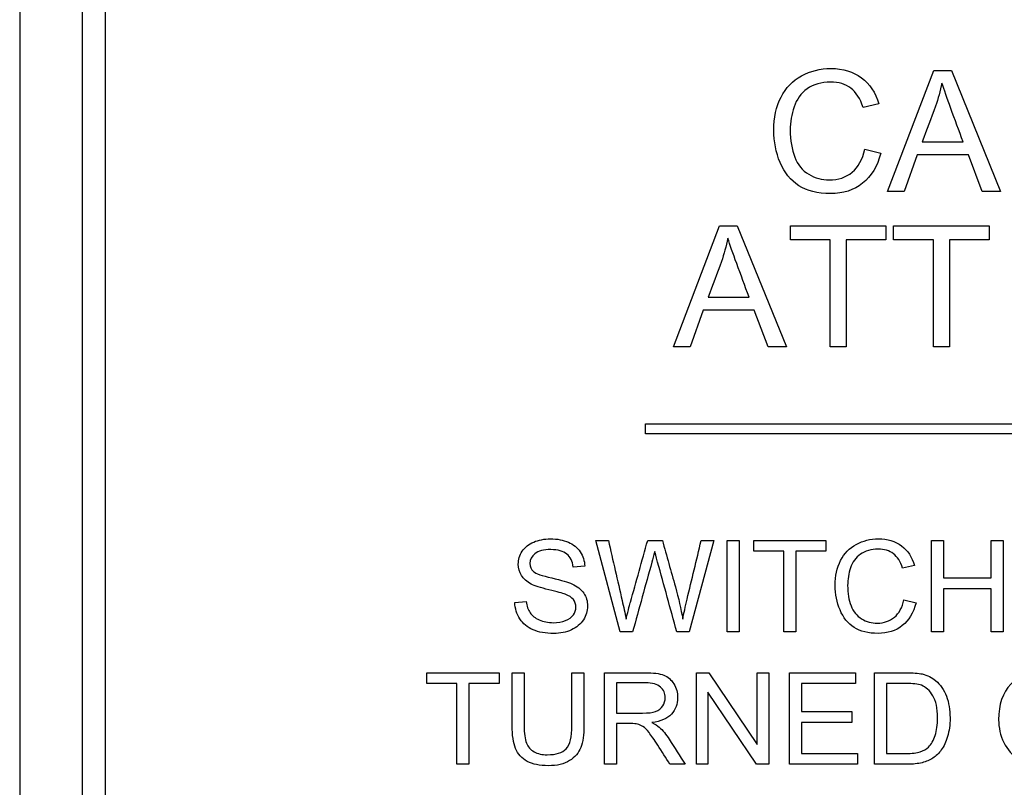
# Model space of a CAD drawing. Header units: inches. Extents: x 2 to 538, y -2 to 358.
# Tile 38 of 117: x 186.395 to 187.379, y 185.469 to 186.236. Entities that reach past the tile are written whole.
import ezdxf

# ---------------------------------------------------------------- set-up
doc = ezdxf.new("R2010")
doc.units = ezdxf.units.IN
doc.header["$MEASUREMENT"] = 0
doc.layers.add('Default', color=7, linetype='Continuous')
doc.layers.add('LAB20180', color=7, linetype='Continuous')

# ---------------------------------------------------------------- blocks, each defined once
blk = doc.blocks.new('SE')
at = {"layer": 'LAB20180', "color": 7, "linetype": 'Continuous'}
for p, q in [((186.39538, 188.36692), (186.39538, 184.61692)), ((186.45788, 188.17896), (186.45788, 184.80489)), ((186.48088, 188.17896), (186.48088, 184.80489)), ((187.26212, 186.06393), (187.30827, 186.18491)), ((187.30827, 186.18491), (187.32599, 186.18491)), ((187.32599, 186.18491), (187.37504, 186.06393)), ((187.25342, 186.15172), (187.23772, 186.14802)), ((187.29683, 186.11363), (187.33775, 186.11363)), ((187.23949, 186.1063), (187.25535, 186.10227)), ((187.29192, 186.10058), (187.27895, 186.06393)), ((187.3429, 186.10058), (187.29192, 186.10058)), ((187.35684, 186.06393), (187.3429, 186.10058)), ((187.27895, 186.06393), (187.26212, 186.06393)), ((187.37504, 186.06393), (187.35684, 186.06393)), ((187.04828, 185.90873), (187.09451, 186.02978)), ((187.09451, 186.02978), (187.11215, 186.02978)), ((187.11215, 186.02978), (187.1612, 185.90873)), ((187.16515, 186.01561), (187.16515, 186.02978)), ((187.16515, 186.02978), (187.26059, 186.02978)), ((187.26059, 186.02978), (187.26059, 186.01561)), ((187.26824, 186.01561), (187.26824, 186.02978)), ((187.26824, 186.02978), (187.36376, 186.02978)), ((187.36376, 186.02978), (187.36376, 186.01561)), ((187.20494, 186.01561), (187.16515, 186.01561)), ((187.20494, 185.90873), (187.20494, 186.01561)), ((187.26059, 186.01561), (187.2208, 186.01561)), ((187.2208, 186.01561), (187.2208, 185.90873)), ((187.30803, 186.01561), (187.26824, 186.01561)), ((187.30803, 185.90873), (187.30803, 186.01561)), ((187.36376, 186.01561), (187.32398, 186.01561)), ((187.32398, 186.01561), (187.32398, 185.90873)), ((187.083, 185.95851), (187.12391, 185.95851)), ((187.07816, 185.94538), (187.06512, 185.90873)), ((187.12907, 185.94538), (187.07816, 185.94538)), ((187.143, 185.90873), (187.12907, 185.94538)), ((187.06512, 185.90873), (187.04828, 185.90873)), ((187.1612, 185.90873), (187.143, 185.90873)), ((187.2208, 185.90873), (187.20494, 185.90873)), ((187.32398, 185.90873), (187.30803, 185.90873)), ((187.02038, 185.82192), (187.02038, 185.83192)), ((187.02038, 185.83192), (188.02038, 185.83192)), ((188.02038, 185.82192), (187.02038, 185.82192)), ((186.99507, 185.62398), (186.9709, 185.7154)), ((186.9709, 185.7154), (186.98332, 185.7154)), ((187.02264, 185.7154), (187.03725, 185.7154)), ((187.08855, 185.7154), (187.06409, 185.62398)), ((187.07608, 185.7154), (187.08855, 185.7154)), ((187.10188, 185.62398), (187.10188, 185.7154)), ((187.10188, 185.7154), (187.11394, 185.7154)), ((187.11394, 185.7154), (187.11394, 185.62398)), ((187.12848, 185.70469), (187.12848, 185.7154)), ((187.12848, 185.7154), (187.20067, 185.7154)), ((187.20067, 185.7154), (187.20067, 185.70469)), ((187.30608, 185.62398), (187.30608, 185.7154)), ((187.30608, 185.7154), (187.31807, 185.7154)), ((187.31807, 185.7154), (187.31807, 185.67785)), ((187.36573, 185.67785), (187.36573, 185.7154)), ((187.36573, 185.7154), (187.37778, 185.7154)), ((187.37778, 185.7154), (187.37778, 185.62398)), ((187.15855, 185.70469), (187.12848, 185.70469)), ((187.15855, 185.62398), (187.15855, 185.70469)), ((187.20067, 185.70469), (187.1706, 185.70469)), ((187.1706, 185.70469), (187.1706, 185.62398)), ((186.95977, 185.68965), (186.94814, 185.6888)), ((187.2891, 185.69032), (187.27729, 185.68752)), ((187.31807, 185.67785), (187.36573, 185.67785)), ((187.36573, 185.66713), (187.31807, 185.66713)), ((187.31807, 185.66713), (187.31807, 185.62398)), ((187.36573, 185.62398), (187.36573, 185.66713)), ((186.88995, 185.65338), (186.90134, 185.65441)), ((187.27857, 185.656), (187.29062, 185.65295)), ((187.00761, 185.62398), (186.99507, 185.62398)), ((187.06409, 185.62398), (187.05173, 185.62398)), ((187.11394, 185.62398), (187.10188, 185.62398)), ((187.1706, 185.62398), (187.15855, 185.62398)), ((187.31807, 185.62398), (187.30608, 185.62398)), ((187.37778, 185.62398), (187.36573, 185.62398)), ((186.80198, 185.57246), (186.80198, 185.58317)), ((186.80198, 185.58317), (186.87416, 185.58317)), ((186.87416, 185.58317), (186.87416, 185.57246)), ((186.88725, 185.58317), (186.89924, 185.58317)), ((186.94695, 185.58317), (186.95894, 185.58317)), ((186.97958, 185.4917), (186.97958, 185.58317)), ((187.07124, 185.4917), (187.07124, 185.58317)), ((187.07124, 185.58317), (187.08366, 185.58317)), ((187.08366, 185.58317), (187.13198, 185.51129)), ((187.13198, 185.51129), (187.13198, 185.58317)), ((187.13198, 185.58317), (187.14361, 185.58317)), ((187.14361, 185.58317), (187.14361, 185.4917)), ((187.16418, 185.4917), (187.16418, 185.58317)), ((187.16418, 185.58317), (187.23009, 185.58317)), ((187.23009, 185.58317), (187.23009, 185.57246)), ((187.24902, 185.4917), (187.24902, 185.58317)), ((186.83204, 185.57246), (186.80198, 185.57246)), ((186.83204, 185.4917), (186.83204, 185.57246)), ((186.87416, 185.57246), (186.84409, 185.57246)), ((186.84409, 185.57246), (186.84409, 185.4917)), ((186.99157, 185.57307), (186.99157, 185.54282)), ((187.23009, 185.57246), (187.17623, 185.57246)), ((187.17623, 185.57246), (187.17623, 185.54434)), ((187.26101, 185.57246), (187.26101, 185.50247)), ((187.13119, 185.4917), (187.0828, 185.56364)), ((187.0828, 185.56364), (187.0828, 185.4917)), ((187.17623, 185.54434), (187.22669, 185.54434)), ((187.22669, 185.54434), (187.22669, 185.53357)), ((186.99157, 185.53229), (186.99157, 185.4917)), ((187.22669, 185.53357), (187.17623, 185.53357)), ((187.17623, 185.53357), (187.17623, 185.50247)), ((187.17623, 185.50247), (187.23229, 185.50247)), ((187.23229, 185.50247), (187.23229, 185.4917)), ((186.84409, 185.4917), (186.83204, 185.4917)), ((186.99157, 185.4917), (186.97958, 185.4917)), ((187.05992, 185.4917), (187.04482, 185.4917)), ((187.0828, 185.4917), (187.07124, 185.4917)), ((187.14361, 185.4917), (187.13119, 185.4917)), ((187.23229, 185.4917), (187.16418, 185.4917))]:
    blk.add_line(p, q, dxfattribs=at)
for points, knots in [([(187.25535, 186.10227), (187.25205, 186.08914), (187.24601, 186.07916), (187.22861, 186.0653), (187.2179, 186.06192), (187.19229, 186.06192), (187.18174, 186.0645), (187.17352, 186.06981), (187.16537, 186.07509), (187.15919, 186.08286), (187.15492, 186.09293), (187.15068, 186.10293), (187.14856, 186.11379), (187.14856, 186.13787), (187.15097, 186.14891), (187.15581, 186.15825), (187.16062, 186.16756), (187.1674, 186.17476), (187.17626, 186.17959), (187.18522, 186.18448), (187.19495, 186.18692), (187.21774, 186.18692), (187.22789, 186.18378), (187.23611, 186.17766), (187.24437, 186.1715), (187.25012, 186.16284), (187.25342, 186.15172)], [0, 0, 0, 0, 0.104376, 0.104376, 0.208752, 0.208752, 0.317142, 0.317142, 0.317142, 0.409738, 0.409738, 0.409738, 0.508627, 0.508627, 0.616505, 0.616505, 0.616505, 0.708763, 0.708763, 0.708763, 0.799096, 0.799096, 0.902432, 0.902432, 0.902432, 1, 1, 1, 1]), ([(187.23772, 186.14802), (187.23498, 186.1568), (187.23087, 186.16324), (187.22555, 186.16727), (187.22019, 186.17133), (187.21347, 186.17331), (187.19608, 186.17331), (187.18826, 186.17105), (187.18198, 186.16662), (187.17572, 186.16221), (187.17135, 186.15615), (187.16885, 186.14858), (187.16637, 186.14106), (187.16499, 186.13336), (187.16499, 186.11508), (187.16652, 186.10614), (187.1695, 186.09841), (187.17245, 186.09074), (187.17715, 186.08504), (187.18351, 186.08125), (187.18982, 186.0775), (187.19672, 186.07553), (187.21299, 186.07553), (187.22064, 186.07811), (187.23304, 186.08842), (187.23723, 186.09615), (187.23949, 186.1063)], [0, 0, 0, 0, 0.096945, 0.096945, 0.096945, 0.187413, 0.187413, 0.290421, 0.290421, 0.290421, 0.385578, 0.385578, 0.385578, 0.479008, 0.479008, 0.599806, 0.599806, 0.599806, 0.694434, 0.694434, 0.694434, 0.783273, 0.783273, 0.891636, 0.891636, 1, 1, 1, 1]), ([(187.31657, 186.17242), (187.31487, 186.16453), (187.3127, 186.1568), (187.31004, 186.14915), (187.3059, 186.13722), (187.30124, 186.12547), (187.29683, 186.11363)], [0, 0, 0, 0, 0.389606, 0.389606, 0.389606, 1, 1, 1, 1]), ([(187.33775, 186.11363), (187.33361, 186.1248), (187.32948, 186.13596), (187.32534, 186.14713), (187.32156, 186.15736), (187.31866, 186.16574), (187.31657, 186.17242)], [0, 0, 0, 0, 0.571633, 0.571633, 0.571633, 1, 1, 1, 1]), ([(187.10281, 186.0173), (187.10104, 186.00941), (187.09886, 186.00168), (187.09621, 185.99394), (187.09211, 185.98203), (187.0874, 185.97032), (187.083, 185.95851)], [0, 0, 0, 0, 0.391024, 0.391024, 0.391024, 1, 1, 1, 1]), ([(187.12391, 185.95851), (187.11978, 185.96967), (187.11564, 185.98084), (187.11151, 185.99201), (187.10772, 186.00224), (187.10482, 186.01062), (187.10281, 186.0173)], [0, 0, 0, 0, 0.571862, 0.571862, 0.571862, 1, 1, 1, 1]), ([(186.90134, 185.65441), (186.90188, 185.64979), (186.90316, 185.64601), (186.90511, 185.64309), (186.90709, 185.64013), (186.91016, 185.63774), (186.91844, 185.63408), (186.92313, 185.63317), (186.93292, 185.63317), (186.93694, 185.63384), (186.944, 185.63664), (186.94668, 185.63853), (186.94838, 185.64096), (186.95006, 185.64336), (186.95094, 185.64595), (186.95094, 185.65161), (186.95009, 185.65411), (186.94668, 185.65837), (186.94394, 185.66013), (186.94011, 185.66159), (186.93766, 185.66253), (186.93226, 185.66403), (186.92392, 185.66604), (186.91552, 185.66806), (186.90967, 185.66999), (186.90633, 185.67176), (186.90194, 185.67407), (186.89872, 185.67687), (186.89446, 185.68369), (186.89342, 185.68746), (186.89342, 185.69629), (186.8947, 185.70061), (186.89994, 185.70864), (186.90371, 185.71169), (186.90876, 185.71376), (186.91378, 185.71581), (186.91935, 185.71692), (186.93226, 185.71692), (186.93822, 185.71582), (186.94339, 185.71363), (186.94852, 185.71146), (186.95252, 185.70828), (186.95526, 185.70402), (186.95802, 185.69973), (186.95952, 185.69501), (186.95977, 185.68965)], [0, 0, 0, 0, 0.049734, 0.049734, 0.049734, 0.102625, 0.102625, 0.155515, 0.155515, 0.202805, 0.202805, 0.250096, 0.250096, 0.250096, 0.285885, 0.285885, 0.322453, 0.322453, 0.359021, 0.359021, 0.359021, 0.428383, 0.428383, 0.428383, 0.504928, 0.504928, 0.504928, 0.558431, 0.558431, 0.611934, 0.611934, 0.669259, 0.669259, 0.726583, 0.726583, 0.726583, 0.796348, 0.796348, 0.87302, 0.87302, 0.87302, 0.937083, 0.937083, 0.937083, 1, 1, 1, 1]), ([(186.98332, 185.7154), (186.98791, 185.69539), (186.99249, 185.67539), (186.99708, 185.65539), (186.99852, 185.64909), (187, 185.64291), (187.00109, 185.63676)], [0, 0, 0, 0, 0.763655, 0.763655, 0.763655, 1, 1, 1, 1]), ([(187.00109, 185.63676), (187.00347, 185.6465), (187.00487, 185.65216), (187.00529, 185.65362), (187.01128, 185.67415), (187.01686, 185.69481), (187.02264, 185.7154)], [0, 0, 0, 0, 0.213081, 0.213081, 0.213081, 1, 1, 1, 1]), ([(187.03725, 185.7154), (187.04159, 185.69996), (187.04593, 185.68452), (187.05027, 185.66908), (187.05351, 185.65756), (187.05599, 185.6468), (187.05757, 185.63676)], [0, 0, 0, 0, 0.59205, 0.59205, 0.59205, 1, 1, 1, 1]), ([(187.05757, 185.63676), (187.05873, 185.64248), (187.06025, 185.64912), (187.06202, 185.65666), (187.0666, 185.67627), (187.07139, 185.69582), (187.07608, 185.7154)], [0, 0, 0, 0, 0.252433, 0.252433, 0.252433, 1, 1, 1, 1]), ([(187.29062, 185.65295), (187.28807, 185.64303), (187.2835, 185.63548), (187.27036, 185.62502), (187.26232, 185.62246), (187.24297, 185.62246), (187.23493, 185.62441), (187.22264, 185.63244), (187.21795, 185.63828), (187.21473, 185.64589), (187.21152, 185.65345), (187.20986, 185.66166), (187.20986, 185.67985), (187.21168, 185.68819), (187.21899, 185.70231), (187.22416, 185.70773), (187.23086, 185.71138), (187.23758, 185.71505), (187.24498, 185.71692), (187.26214, 185.71692), (187.26987, 185.71455), (187.27608, 185.70992), (187.28232, 185.70527), (187.28667, 185.69872), (187.2891, 185.69032)], [0, 0, 0, 0, 0.101114, 0.101114, 0.202228, 0.202228, 0.305918, 0.305918, 0.409608, 0.409608, 0.409608, 0.503661, 0.503661, 0.606265, 0.606265, 0.708868, 0.708868, 0.708868, 0.799519, 0.799519, 0.90253, 0.90253, 0.90253, 1, 1, 1, 1]), ([(186.94814, 185.6888), (186.94753, 185.69452), (186.9454, 185.69884), (186.94181, 185.70177), (186.93826, 185.70466), (186.93292, 185.70615), (186.92593, 185.70621), (186.91868, 185.70627), (186.91333, 185.70481), (186.90998, 185.70213), (186.90667, 185.69948), (186.90499, 185.69623), (186.90499, 185.68917), (186.90621, 185.68649), (186.90852, 185.68436), (186.91086, 185.6822), (186.91692, 185.68004), (186.92672, 185.67785), (186.93653, 185.67565), (186.94327, 185.67365), (186.94692, 185.672), (186.95229, 185.66959), (186.95617, 185.66646), (186.95873, 185.66275), (186.96132, 185.659), (186.96257, 185.65466), (186.96257, 185.64486), (186.96117, 185.64029), (186.95837, 185.63603), (186.95556, 185.63176), (186.95161, 185.62842), (186.94638, 185.62599), (186.94121, 185.62359), (186.93536, 185.62246), (186.92057, 185.62246), (186.91369, 185.62362), (186.90809, 185.62605), (186.90251, 185.62848), (186.89817, 185.63208), (186.89495, 185.63694), (186.89177, 185.64174), (186.89014, 185.64723), (186.88995, 185.65338)], [0, 0, 0, 0, 0.061068, 0.061068, 0.061068, 0.130319, 0.130319, 0.130319, 0.199417, 0.199417, 0.199417, 0.244343, 0.244343, 0.283473, 0.283473, 0.283473, 0.363727, 0.363727, 0.363727, 0.45053, 0.45053, 0.45053, 0.51313, 0.51313, 0.51313, 0.57114, 0.57114, 0.629875, 0.629875, 0.629875, 0.695194, 0.695194, 0.695194, 0.766392, 0.766392, 0.856886, 0.856886, 0.856886, 0.928274, 0.928274, 0.928274, 1, 1, 1, 1]), ([(187.02964, 185.70438), (187.02866, 185.70018), (187.02775, 185.69659), (187.0269, 185.69367), (187.02015, 185.67053), (187.01404, 185.64721), (187.00761, 185.62398)], [0, 0, 0, 0, 0.132638, 0.132638, 0.132638, 1, 1, 1, 1]), ([(187.05173, 185.62398), (187.04534, 185.64721), (187.03895, 185.67044), (187.03256, 185.69367), (187.03097, 185.69945), (187.03, 185.70304), (187.02964, 185.70438)], [0, 0, 0, 0, 0.866838, 0.866838, 0.866838, 1, 1, 1, 1]), ([(187.27729, 185.68752), (187.27516, 185.69416), (187.27206, 185.69903), (187.26403, 185.70511), (187.25891, 185.70663), (187.24577, 185.70663), (187.23986, 185.70493), (187.23518, 185.70158), (187.23042, 185.69819), (187.22714, 185.69367), (187.22519, 185.68795), (187.22327, 185.6823), (187.22233, 185.67645), (187.22233, 185.66263), (187.22349, 185.65587), (187.22574, 185.65003), (187.22797, 185.64424), (187.23152, 185.63993), (187.23627, 185.63707), (187.24106, 185.63418), (187.24625, 185.63275), (187.25861, 185.63275), (187.26433, 185.63469), (187.26902, 185.63859), (187.27374, 185.64251), (187.27693, 185.64833), (187.27857, 185.656)], [0, 0, 0, 0, 0.09187, 0.09187, 0.183741, 0.183741, 0.29031, 0.29031, 0.29031, 0.385621, 0.385621, 0.385621, 0.479058, 0.479058, 0.599864, 0.599864, 0.599864, 0.694259, 0.694259, 0.694259, 0.781957, 0.781957, 0.887765, 0.887765, 0.887765, 1, 1, 1, 1]), ([(186.95894, 185.58317), (186.95894, 185.56556), (186.95894, 185.54795), (186.95894, 185.53034), (186.95894, 185.52115), (186.95791, 185.51385), (186.95584, 185.50849), (186.95375, 185.50308), (186.95, 185.49869), (186.94458, 185.49529), (186.93921, 185.49191), (186.9321, 185.49023), (186.91476, 185.49023), (186.90776, 185.4917), (186.89692, 185.49754), (186.89303, 185.50186), (186.89072, 185.50746), (186.88842, 185.51301), (186.88725, 185.52067), (186.88725, 185.53034), (186.88725, 185.54795), (186.88725, 185.56556), (186.88725, 185.58317)], [0, 0, 0, 0, 0.229428, 0.229428, 0.229428, 0.32578, 0.32578, 0.32578, 0.402509, 0.402509, 0.402509, 0.493583, 0.493583, 0.581516, 0.581516, 0.66945, 0.66945, 0.66945, 0.770579, 0.770579, 0.770579, 1, 1, 1, 1]), ([(186.95894, 185.58317), (186.95894, 185.56556), (186.95894, 185.54795), (186.95894, 185.53034), (186.95894, 185.52115), (186.95791, 185.51385), (186.95584, 185.50849), (186.95375, 185.50308), (186.95, 185.49869), (186.94458, 185.49529), (186.93921, 185.49191), (186.9321, 185.49023), (186.91476, 185.49023), (186.90776, 185.4917), (186.89692, 185.49754), (186.89303, 185.50186), (186.89072, 185.50746), (186.88842, 185.51301), (186.88725, 185.52067), (186.88725, 185.53034), (186.88725, 185.54795), (186.88725, 185.56556), (186.88725, 185.58317)], [0, 0, 0, 0, 0.229428, 0.229428, 0.229428, 0.32578, 0.32578, 0.32578, 0.402509, 0.402509, 0.402509, 0.493583, 0.493583, 0.581516, 0.581516, 0.66945, 0.66945, 0.66945, 0.770579, 0.770579, 0.770579, 1, 1, 1, 1]), ([(186.89924, 185.58317), (186.89924, 185.5656), (186.89924, 185.54804), (186.89924, 185.53047), (186.89924, 185.52249), (186.90003, 185.51665), (186.90149, 185.51288), (186.90293, 185.50916), (186.90544, 185.50624), (186.9091, 185.50423), (186.91273, 185.50224), (186.91707, 185.50113), (186.92224, 185.50119), (186.93113, 185.50129), (186.93746, 185.50314), (186.94123, 185.50722), (186.945, 185.51129), (186.94695, 185.51896), (186.94695, 185.53047), (186.94695, 185.54804), (186.94695, 185.5656), (186.94695, 185.58317)], [0, 0, 0, 0, 0.272314, 0.272314, 0.272314, 0.364387, 0.364387, 0.364387, 0.425162, 0.425162, 0.425162, 0.495669, 0.495669, 0.495669, 0.601425, 0.601425, 0.601425, 0.727745, 0.727745, 0.727745, 1, 1, 1, 1]), ([(186.89924, 185.58317), (186.89924, 185.5656), (186.89924, 185.54804), (186.89924, 185.53047), (186.89924, 185.52249), (186.90003, 185.51665), (186.90149, 185.51288), (186.90293, 185.50916), (186.90544, 185.50624), (186.9091, 185.50423), (186.91273, 185.50224), (186.91707, 185.50113), (186.92224, 185.50119), (186.93113, 185.50129), (186.93746, 185.50314), (186.94123, 185.50722), (186.945, 185.51129), (186.94695, 185.51896), (186.94695, 185.53047), (186.94695, 185.54804), (186.94695, 185.5656), (186.94695, 185.58317)], [0, 0, 0, 0, 0.272314, 0.272314, 0.272314, 0.364387, 0.364387, 0.364387, 0.425162, 0.425162, 0.425162, 0.495669, 0.495669, 0.495669, 0.601425, 0.601425, 0.601425, 0.727745, 0.727745, 0.727745, 1, 1, 1, 1]), ([(186.97958, 185.58317), (186.99305, 185.58317), (187.00652, 185.58317), (187.01999, 185.58317), (187.02815, 185.58317), (187.03435, 185.58238), (187.03862, 185.58074), (187.04282, 185.57912), (187.04622, 185.57617), (187.04878, 185.57204), (187.05135, 185.56788), (187.05255, 185.56327), (187.05255, 185.55177), (187.05048, 185.54629), (187.04208, 185.5374), (187.03557, 185.53454), (187.02681, 185.53339)], [0, 0, 0, 0, 0.318057, 0.318057, 0.318057, 0.46663, 0.46663, 0.46663, 0.573882, 0.573882, 0.573882, 0.693773, 0.693773, 0.846886, 0.846886, 1, 1, 1, 1]), ([(187.24902, 185.58317), (187.25951, 185.58317), (187.27, 185.58317), (187.28049, 185.58317), (187.28761, 185.58317), (187.29303, 185.58275), (187.2968, 185.5819), (187.30204, 185.58071), (187.30648, 185.57849), (187.31019, 185.57532), (187.31499, 185.57123), (187.31859, 185.56601), (187.32103, 185.55968), (187.32345, 185.55337), (187.32462, 185.54611), (187.32462, 185.53101), (187.32376, 185.52481), (187.32218, 185.51945), (187.32059, 185.51408), (187.31847, 185.50965), (187.31591, 185.50612), (187.31339, 185.50263), (187.31062, 185.49985), (187.30757, 185.49784), (187.30457, 185.49586), (187.29729, 185.49279), (187.28755, 185.4917), (187.28201, 185.4917), (187.27102, 185.4917), (187.26002, 185.4917), (187.24902, 185.4917)], [0, 0, 0, 0, 0.150353, 0.150353, 0.150353, 0.228673, 0.228673, 0.228673, 0.300663, 0.300663, 0.300663, 0.392547, 0.392547, 0.392547, 0.49807, 0.49807, 0.587844, 0.587844, 0.587844, 0.658562, 0.658562, 0.658562, 0.715008, 0.715008, 0.715008, 0.778699, 0.842391, 0.842391, 0.842391, 1, 1, 1, 1]), ([(187.37313, 185.53625), (187.37313, 185.55134), (187.3772, 185.56321), (187.3853, 185.57179), (187.39342, 185.5804), (187.40392, 185.5847), (187.42516, 185.5847), (187.43277, 185.58269), (187.43953, 185.57861), (187.44626, 185.57455), (187.45146, 185.56899), (187.45499, 185.56181), (187.45854, 185.55458), (187.46028, 185.54641), (187.46028, 185.52803), (187.4584, 185.51975), (187.45097, 185.50515), (187.44568, 185.49961), (187.43886, 185.49583), (187.432, 185.49203), (187.42462, 185.49023), (187.40812, 185.49023), (187.40045, 185.49224), (187.3937, 185.49644), (187.38697, 185.50063), (187.38183, 185.50624), (187.37836, 185.51342), (187.37488, 185.52063), (187.37313, 185.52821), (187.37313, 185.53625)], [0, 0, 0, 0, 0.133288, 0.133288, 0.133288, 0.256521, 0.256521, 0.337119, 0.337119, 0.337119, 0.417249, 0.417249, 0.417249, 0.502221, 0.502221, 0.588326, 0.588326, 0.674431, 0.674431, 0.674431, 0.752879, 0.752879, 0.837964, 0.837964, 0.837964, 0.918255, 0.918255, 0.918255, 1, 1, 1, 1]), ([(186.99157, 185.54282), (187.00023, 185.54282), (187.00889, 185.54282), (187.01756, 185.54282), (187.0231, 185.54282), (187.02742, 185.54337), (187.03058, 185.54453), (187.03367, 185.54566), (187.03606, 185.54751), (187.0377, 185.55), (187.03933, 185.55247), (187.04008, 185.55524), (187.04008, 185.56254), (187.03855, 185.56613), (187.03539, 185.56887), (187.03223, 185.57161), (187.02729, 185.57307), (187.02048, 185.57307), (187.01084, 185.57307), (187.0012, 185.57307), (186.99157, 185.57307)], [0, 0, 0, 0, 0.228448, 0.228448, 0.228448, 0.344465, 0.344465, 0.344465, 0.424837, 0.424837, 0.424837, 0.49916, 0.49916, 0.606852, 0.606852, 0.606852, 0.745962, 0.745962, 0.745962, 1, 1, 1, 1]), ([(187.26101, 185.50247), (187.26755, 185.50247), (187.27408, 185.50247), (187.28061, 185.50247), (187.28664, 185.50247), (187.29138, 185.50302), (187.29479, 185.50411), (187.29827, 185.50523), (187.301, 185.50685), (187.30301, 185.50886), (187.3059, 185.51175), (187.30812, 185.51561), (187.30977, 185.52048), (187.31138, 185.52528), (187.31214, 185.5312), (187.31214, 185.54769), (187.31056, 185.55505), (187.30745, 185.56023), (187.30436, 185.56538), (187.30045, 185.56881), (187.29595, 185.57058), (187.29274, 185.57183), (187.28749, 185.57246), (187.28025, 185.57246), (187.27384, 185.57246), (187.26742, 185.57246), (187.26101, 185.57246)], [0, 0, 0, 0, 0.131803, 0.131803, 0.131803, 0.228168, 0.228168, 0.228168, 0.292591, 0.292591, 0.292591, 0.383822, 0.383822, 0.383822, 0.499066, 0.499066, 0.657779, 0.657779, 0.657779, 0.763771, 0.763771, 0.763771, 0.870637, 0.870637, 0.870637, 1, 1, 1, 1]), ([(187.04482, 185.4917), (187.04079, 185.49805), (187.03675, 185.5044), (187.03271, 185.51075), (187.02922, 185.51625), (187.02626, 185.52042), (187.02401, 185.52334), (187.02173, 185.5263), (187.01969, 185.52827), (187.01603, 185.53059), (187.01421, 185.53138), (187.01232, 185.53187), (187.01101, 185.5322), (187.00873, 185.53229), (187.00563, 185.53229), (187.00094, 185.53229), (186.99625, 185.53229), (186.99157, 185.53229)], [0, 0, 0, 0, 0.307386, 0.307386, 0.307386, 0.515959, 0.515959, 0.515959, 0.616495, 0.616495, 0.717031, 0.717031, 0.717031, 0.808506, 0.808506, 0.808506, 1, 1, 1, 1]), ([(187.02681, 185.53339), (187.02997, 185.5318), (187.03241, 185.53028), (187.03411, 185.52882), (187.03777, 185.52569), (187.04099, 185.52146), (187.04409, 185.51665), (187.04944, 185.50837), (187.05464, 185.50001), (187.05992, 185.4917)], [0, 0, 0, 0, 0.159936, 0.159936, 0.159936, 0.452575, 0.452575, 0.452575, 1, 1, 1, 1])]:
    blk.add_open_spline(points, degree=3, knots=knots, dxfattribs=at)

msp = doc.modelspace()

# ---------------------------------------------------------------- block references
at = {"layer": 'Default'}
msp.add_blockref('SE', (0, 0), dxfattribs=at)

doc.saveas('drawing.dxf')
